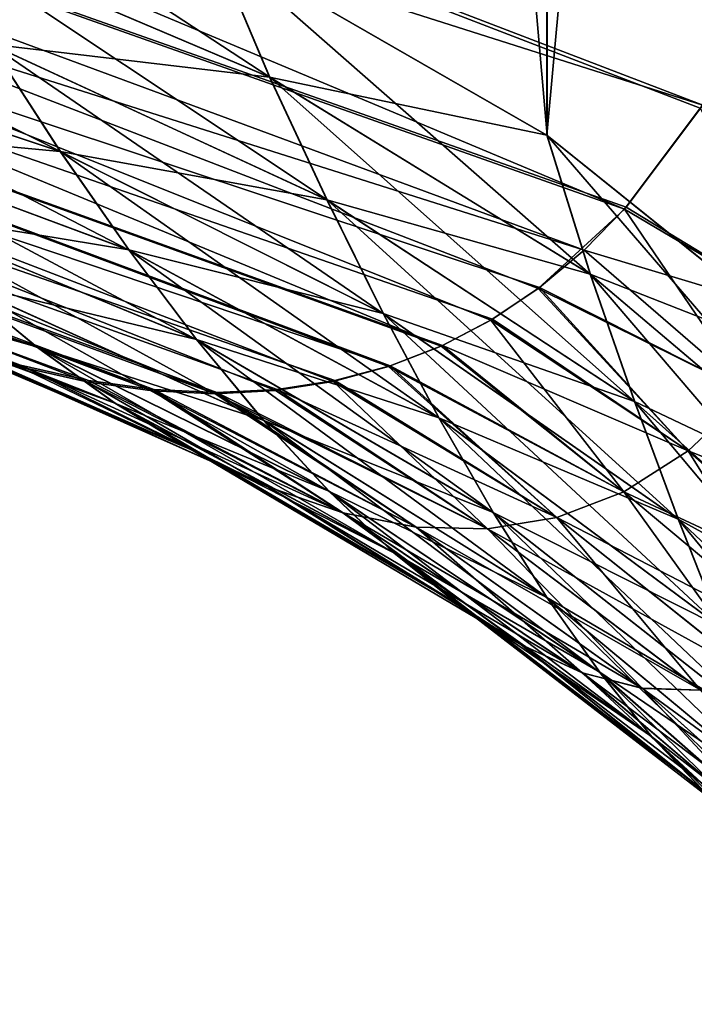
# Model space of a CAD drawing. Header units: metres. Extents: x -2 to 78, y -85 to 85.
# Tile 116 of 256: x 12.8755 to 12.9298, y -50.1216 to -50.0425. Entities that reach past the tile are written whole.
import ezdxf

# ---------------------------------------------------------------- set-up
doc = ezdxf.new("R2010")
doc.units = ezdxf.units.M
doc.layers.add('solid_20004802', color=7, linetype='CONTINUOUS')

msp = doc.modelspace()

# ---------------------------------------------------------------- linework, layer by layer
at = {"layer": 'solid_20004802'}
for points in [[(12.917942, -50.051765, -4.567242), (12.891081, -50.036304, -4.561383), (12.891078, -49.743439, -5.269765)], [(12.917936, -49.758522, -5.276533), (12.917942, -50.051765, -4.567242), (12.891078, -49.743439, -5.269765)], [(12.941852, -50.070969, -4.574519), (12.917942, -50.051765, -4.567242), (12.917936, -49.758522, -5.276533)], [(12.941846, -49.777256, -5.284939), (12.941852, -50.070969, -4.574519), (12.917936, -49.758522, -5.276533)], [(12.917909, -50.051743, 4.567234), (12.917905, -49.771561, 5.247326), (12.89105, -50.036289, 4.561377)], [(12.941814, -49.790306, 5.255682), (12.917905, -49.771561, 5.247326), (12.917909, -50.051743, 4.567234)], [(12.941819, -50.070934, 4.574507), (12.941814, -49.790306, 5.255682), (12.917909, -50.051743, 4.567234)], [(12.930465, -50.049332, -4.135726), (12.624348, -49.932026, -4.435512), (12.635837, -49.955688, -4.456062)], [(12.930465, -50.049332, -4.135726), (12.935676, -50.039375, -4.115265), (12.624348, -49.932026, -4.435512)], [(12.924172, -50.057686, 4.159099), (12.635837, -49.955688, 4.456062), (12.624348, -49.932026, 4.435512)], [(12.930261, -50.049568, 4.136165), (12.924172, -50.057686, 4.159099), (12.624348, -49.932026, 4.435512)], [(12.935501, -50.039719, 4.115698), (12.930261, -50.049568, 4.136165), (12.624348, -49.932026, 4.435512)], [(12.92093, -50.060982, -4.171002), (12.635837, -49.955688, -4.456062), (12.650749, -49.975384, -4.478518)], [(12.924307, -50.057529, -4.158681), (12.930465, -50.049332, -4.135726), (12.635837, -49.955688, -4.456062)], [(12.92093, -50.060982, -4.171002), (12.924307, -50.057529, -4.158681), (12.635837, -49.955688, -4.456062)], [(12.909411, -50.06871, 4.211602), (12.650749, -49.975384, 4.478518), (12.635837, -49.955688, 4.456062)], [(12.913424, -50.066616, 4.197667), (12.909411, -50.06871, 4.211602), (12.635837, -49.955688, 4.456062)], [(12.917215, -50.064075, 4.184282), (12.913424, -50.066616, 4.197667), (12.635837, -49.955688, 4.456062)], [(12.924172, -50.057686, 4.159099), (12.917215, -50.064075, 4.184282), (12.635837, -49.955688, 4.456062)], [(12.905312, -50.070282, -4.225704), (12.650749, -49.975384, -4.478518), (12.668666, -49.990555, -4.502244)], [(12.917339, -50.063984, -4.183868), (12.92093, -50.060982, -4.171002), (12.650749, -49.975384, -4.478518)], [(12.913539, -50.066536, -4.197281), (12.917339, -50.063984, -4.183868), (12.650749, -49.975384, -4.478518)], [(12.909536, -50.068642, -4.211233), (12.913539, -50.066536, -4.197281), (12.650749, -49.975384, -4.478518)], [(12.905312, -50.070282, -4.225704), (12.909536, -50.068642, -4.211233), (12.650749, -49.975384, -4.478518)], [(12.891253, -50.072529, 4.27252), (12.668666, -49.990555, 4.502244), (12.650749, -49.975384, 4.478518)], [(12.896101, -50.072269, 4.256517), (12.891253, -50.072529, 4.27252), (12.650749, -49.975384, 4.478518)], [(12.900746, -50.071537, 4.241015), (12.896101, -50.072269, 4.256517), (12.650749, -49.975384, 4.478518)], [(12.905184, -50.070347, 4.226049), (12.900746, -50.071537, 4.241015), (12.650749, -49.975384, 4.478518)], [(12.909411, -50.06871, 4.211602), (12.905184, -50.070347, 4.226049), (12.650749, -49.975384, 4.478518)], [(12.886327, -50.072193, -4.288812), (12.668666, -49.990555, -4.502244), (12.689055, -50.000793, -4.526556)], [(12.900875, -50.071461, -4.240701), (12.905312, -50.070282, -4.225704), (12.668666, -49.990555, -4.502244)], [(12.896238, -50.072182, -4.256229), (12.900875, -50.071461, -4.240701), (12.668666, -49.990555, -4.502244)], [(12.891389, -50.072426, -4.27226), (12.896238, -50.072182, -4.256229), (12.668666, -49.990555, -4.502244)], [(12.886327, -50.072193, -4.288812), (12.891389, -50.072426, -4.27226), (12.668666, -49.990555, -4.502244)], [(12.88093, -50.071579, 4.306131), (12.875471, -50.070339, 4.323718), (12.668666, -49.990555, 4.502244)], [(12.886198, -50.072304, 4.289047), (12.88093, -50.071579, 4.306131), (12.668666, -49.990555, 4.502244)], [(12.891253, -50.072529, 4.27252), (12.886198, -50.072304, 4.289047), (12.668666, -49.990555, 4.502244)], [(12.88106, -50.071472, -4.305912), (12.886327, -50.072193, -4.288812), (12.689055, -50.000793, -4.526556)], [(12.875584, -50.07024, -4.323525), (12.88106, -50.071472, -4.305912), (12.689055, -50.000793, -4.526556)], [(12.869891, -50.068481, -4.341668), (12.875584, -50.07024, -4.323525), (12.689055, -50.000793, -4.526556)], [(12.895642, -50.047092, -4.539361), (12.861897, -50.024967, -4.557086), (12.891081, -50.036304, -4.561383)], [(12.867551, -50.035172, -4.535328), (12.861897, -50.024967, -4.557086), (12.895642, -50.047092, -4.539361)], [(12.867524, -50.035164, 4.535326), (12.895613, -50.047077, 4.539355), (12.89105, -50.036289, 4.561377)], [(12.867524, -50.035164, 4.535326), (12.873194, -50.044441, 4.513166), (12.895613, -50.047077, 4.539355)], [(12.867551, -50.035172, -4.535328), (12.895642, -50.047092, -4.539361), (12.900258, -50.05695, -4.516905)], [(12.873219, -50.044449, -4.513169), (12.867551, -50.035172, -4.535328), (12.900258, -50.05695, -4.516905)], [(12.844529, -50.035965, -4.510633), (12.873219, -50.044449, -4.513169), (12.878811, -50.053062, -4.490748)], [(12.851137, -50.043842, -4.488358), (12.844529, -50.035965, -4.510633), (12.878811, -50.053062, -4.490748)], [(12.895613, -50.047077, 4.539355), (12.917909, -50.051743, 4.567234), (12.89105, -50.036289, 4.561377)], [(12.921429, -50.06295, -4.544726), (12.891081, -50.036304, -4.561383), (12.917942, -50.051765, -4.567242)], [(12.895642, -50.047092, -4.539361), (12.891081, -50.036304, -4.561383), (12.921429, -50.06295, -4.544726)], [(12.878786, -50.053051, 4.490746), (12.851116, -50.043839, 4.488357), (12.857658, -50.051067, 4.465914)], [(12.873194, -50.044441, 4.513166), (12.851116, -50.043839, 4.488357), (12.878786, -50.053051, 4.490746)], [(12.851137, -50.043842, -4.488358), (12.878811, -50.053062, -4.490748), (12.884324, -50.060982, -4.46809)], [(12.857677, -50.051071, -4.465916), (12.851137, -50.043842, -4.488358), (12.884324, -50.060982, -4.46809)], [(12.873194, -50.044441, 4.513166), (12.900229, -50.056934, 4.5169), (12.895613, -50.047077, 4.539355)], [(12.873194, -50.044441, 4.513166), (12.878786, -50.053051, 4.490746), (12.900229, -50.056934, 4.5169)], [(12.873219, -50.044449, -4.513169), (12.900258, -50.05695, -4.516905), (12.904797, -50.066093, -4.494126)], [(12.878811, -50.053062, -4.490748), (12.873219, -50.044449, -4.513169), (12.904797, -50.066093, -4.494126)], [(12.895613, -50.047077, 4.539355), (12.921396, -50.062927, 4.544719), (12.917909, -50.051743, 4.567234)], [(12.895613, -50.047077, 4.539355), (12.900229, -50.056934, 4.5169), (12.921396, -50.062927, 4.544719)], [(12.895642, -50.047092, -4.539361), (12.921429, -50.06295, -4.544726), (12.925, -50.073177, -4.521756)], [(12.900258, -50.05695, -4.516905), (12.895642, -50.047092, -4.539361), (12.925, -50.073177, -4.521756)], [(12.938862, -50.06638, -4.148309), (12.930465, -50.049332, -4.135726), (12.924307, -50.057529, -4.158681)], [(12.938852, -50.066372, 4.148314), (12.924172, -50.057686, 4.159099), (12.930261, -50.049568, 4.136165)], [(12.8843, -50.06097, 4.468088), (12.857658, -50.051067, 4.465914), (12.864133, -50.057636, 4.443315)], [(12.878786, -50.053051, 4.490746), (12.857658, -50.051067, 4.465914), (12.8843, -50.06097, 4.468088)], [(12.857677, -50.051071, -4.465916), (12.884324, -50.060982, -4.46809), (12.889761, -50.068184, -4.445207)], [(12.864152, -50.057644, -4.443316), (12.857677, -50.051071, -4.465916), (12.889761, -50.068184, -4.445207)], [(12.921396, -50.062927, 4.544719), (12.941819, -50.070934, 4.574507), (12.917909, -50.051743, 4.567234)], [(12.944338, -50.082336, -4.551291), (12.917942, -50.051765, -4.567242), (12.941852, -50.070969, -4.574519)], [(12.921429, -50.06295, -4.544726), (12.917942, -50.051765, -4.567242), (12.944338, -50.082336, -4.551291)], [(12.878786, -50.053051, 4.490746), (12.904769, -50.066074, 4.494122), (12.900229, -50.056934, 4.5169)], [(12.878786, -50.053051, 4.490746), (12.8843, -50.06097, 4.468088), (12.904769, -50.066074, 4.494122)], [(12.878811, -50.053062, -4.490748), (12.904797, -50.066093, -4.494126), (12.909257, -50.074486, -4.471053)], [(12.884324, -50.060982, -4.46809), (12.878811, -50.053062, -4.490748), (12.909257, -50.074486, -4.471053)], [(12.900229, -50.056934, 4.5169), (12.92497, -50.073154, 4.521749), (12.921396, -50.062927, 4.544719)], [(12.900229, -50.056934, 4.5169), (12.904769, -50.066074, 4.494122), (12.92497, -50.073154, 4.521749)], [(12.900258, -50.05695, -4.516905), (12.925, -50.073177, -4.521756), (12.928503, -50.082645, -4.498416)], [(12.904797, -50.066093, -4.494126), (12.900258, -50.05695, -4.516905), (12.928503, -50.082645, -4.498416)], [(12.889738, -50.068172, 4.445205), (12.864133, -50.057636, 4.443315), (12.870543, -50.063541, 4.420557)], [(12.8843, -50.06097, 4.468088), (12.864133, -50.057636, 4.443315), (12.889738, -50.068172, 4.445205)], [(12.864152, -50.057644, -4.443316), (12.889761, -50.068184, -4.445207), (12.895123, -50.07465, -4.422102)], [(12.870562, -50.063545, -4.420558), (12.864152, -50.057644, -4.443316), (12.895123, -50.07465, -4.422102)], [(12.934215, -50.072475, 4.169425), (12.917215, -50.064075, 4.184282), (12.924172, -50.057686, 4.159099)], [(12.938862, -50.06638, -4.148309), (12.924307, -50.057529, -4.158681), (12.92093, -50.060982, -4.171002)], [(12.938852, -50.066372, 4.148314), (12.934215, -50.072475, 4.169425), (12.924172, -50.057686, 4.159099)], [(12.876892, -50.06876, 4.39764), (12.851437, -50.059872, 4.399507), (12.857776, -50.063343, 4.379764)], [(12.876892, -50.06876, 4.39764), (12.870543, -50.063541, 4.420557), (12.851437, -50.059872, 4.399507)], [(12.87691, -50.068768, -4.39764), (12.857853, -50.063293, -4.379605), (12.851494, -50.059822, -4.399372)], [(12.87691, -50.068768, -4.39764), (12.851494, -50.059822, -4.399372), (12.870562, -50.063545, -4.420558)], [(12.8843, -50.06097, 4.468088), (12.90923, -50.074467, 4.471049), (12.904769, -50.066074, 4.494122)], [(12.8843, -50.06097, 4.468088), (12.889738, -50.068172, 4.445205), (12.90923, -50.074467, 4.471049)], [(12.884324, -50.060982, -4.46809), (12.909257, -50.074486, -4.471053), (12.913641, -50.0821, -4.447704)], [(12.889761, -50.068184, -4.445207), (12.884324, -50.060982, -4.46809), (12.913641, -50.0821, -4.447704)], [(12.934224, -50.072483, -4.169421), (12.92093, -50.060982, -4.171002), (12.917339, -50.063984, -4.183868)], [(12.938862, -50.06638, -4.148309), (12.92093, -50.060982, -4.171002), (12.934224, -50.072483, -4.169421)], [(12.88318, -50.073284, 4.374567), (12.857776, -50.063343, 4.379764), (12.863896, -50.066238, 4.360539)], [(12.88318, -50.073284, 4.374567), (12.876892, -50.06876, 4.39764), (12.857776, -50.063343, 4.379764)], [(12.883196, -50.073292, -4.374567), (12.863983, -50.066174, -4.360376), (12.857853, -50.063293, -4.379605)], [(12.883196, -50.073292, -4.374567), (12.857853, -50.063293, -4.379605), (12.87691, -50.068768, -4.39764)], [(12.895102, -50.074638, 4.4221), (12.870543, -50.063541, 4.420557), (12.876892, -50.06876, 4.39764)], [(12.889738, -50.068172, 4.445205), (12.870543, -50.063541, 4.420557), (12.895102, -50.074638, 4.4221)], [(12.870562, -50.063545, -4.420558), (12.895123, -50.07465, -4.422102), (12.900415, -50.080368, -4.398777)], [(12.87691, -50.068768, -4.39764), (12.870562, -50.063545, -4.420558), (12.900415, -50.080368, -4.398777)], [(12.921396, -50.062927, 4.544719), (12.944306, -50.082306, 4.55128), (12.941819, -50.070934, 4.574507)], [(12.921396, -50.062927, 4.544719), (12.92497, -50.073154, 4.521749), (12.944306, -50.082306, 4.55128)], [(12.921429, -50.06295, -4.544726), (12.944338, -50.082336, -4.551291), (12.946926, -50.092747, -4.527604)], [(12.925, -50.073177, -4.521756), (12.921429, -50.06295, -4.544726), (12.946926, -50.092747, -4.527604)], [(12.929288, -50.077114, 4.191146), (12.913424, -50.066616, 4.197667), (12.917215, -50.064075, 4.184282)], [(12.929298, -50.077122, -4.191143), (12.917339, -50.063984, -4.183868), (12.913539, -50.066536, -4.197281)], [(12.934215, -50.072475, 4.169425), (12.929288, -50.077114, 4.191146), (12.917215, -50.064075, 4.184282)], [(12.934224, -50.072483, -4.169421), (12.917339, -50.063984, -4.183868), (12.929298, -50.077122, -4.191143)], [(12.889393, -50.077057, 4.351383), (12.863896, -50.066238, 4.360539), (12.869802, -50.068569, 4.341835)], [(12.889393, -50.077057, 4.351383), (12.88318, -50.073284, 4.374567), (12.863896, -50.066238, 4.360539)], [(12.889408, -50.077065, -4.351383), (12.869891, -50.068481, -4.341668), (12.863983, -50.066174, -4.360376)], [(12.889408, -50.077065, -4.351383), (12.863983, -50.066174, -4.360376), (12.883196, -50.073292, -4.374567)], [(12.904769, -50.066074, 4.494122), (12.928474, -50.082619, 4.49841), (12.92497, -50.073154, 4.521749)], [(12.904769, -50.066074, 4.494122), (12.90923, -50.074467, 4.471049), (12.928474, -50.082619, 4.49841)], [(12.904797, -50.066093, -4.494126), (12.928503, -50.082645, -4.498416), (12.931936, -50.091305, -4.474743)], [(12.909257, -50.074486, -4.471053), (12.904797, -50.066093, -4.494126), (12.931936, -50.091305, -4.474743)], [(12.924111, -50.080406, 4.213353), (12.909411, -50.06871, 4.211602), (12.913424, -50.066616, 4.197667)], [(12.929298, -50.077122, -4.191143), (12.913539, -50.066536, -4.197281), (12.909536, -50.068642, -4.211233)], [(12.929288, -50.077114, 4.191146), (12.924111, -50.080406, 4.213353), (12.913424, -50.066616, 4.197667)], [(12.889738, -50.068172, 4.445205), (12.913615, -50.082081, 4.447701), (12.90923, -50.074467, 4.471049)], [(12.889738, -50.068172, 4.445205), (12.895102, -50.074638, 4.4221), (12.913615, -50.082081, 4.447701)], [(12.889761, -50.068184, -4.445207), (12.913641, -50.0821, -4.447704), (12.917952, -50.088917, -4.424086)], [(12.895123, -50.07465, -4.422102), (12.889761, -50.068184, -4.445207), (12.917952, -50.088917, -4.424086)], [(12.895514, -50.080017, 4.328148), (12.869802, -50.068569, 4.341835), (12.875471, -50.070339, 4.323718)], [(12.895514, -50.080017, 4.328148), (12.889393, -50.077057, 4.351383), (12.869802, -50.068569, 4.341835)], [(12.895529, -50.080025, -4.328148), (12.875584, -50.07024, -4.323525), (12.869891, -50.068481, -4.341668)], [(12.895529, -50.080025, -4.328148), (12.869891, -50.068481, -4.341668), (12.889408, -50.077065, -4.351383)], [(12.900394, -50.080357, 4.398775), (12.876892, -50.06876, 4.39764), (12.88318, -50.073284, 4.374567)], [(12.895102, -50.074638, 4.4221), (12.876892, -50.06876, 4.39764), (12.900394, -50.080357, 4.398775)], [(12.87691, -50.068768, -4.39764), (12.900415, -50.080368, -4.398777), (12.905638, -50.08532, -4.375238)], [(12.883196, -50.073292, -4.374567), (12.87691, -50.068768, -4.39764), (12.905638, -50.08532, -4.375238)], [(12.924111, -50.080406, 4.213353), (12.905184, -50.070347, 4.226049), (12.909411, -50.06871, 4.211602)], [(12.924123, -50.080414, -4.21335), (12.909536, -50.068642, -4.211233), (12.905312, -50.070282, -4.225704)], [(12.929298, -50.077122, -4.191143), (12.909536, -50.068642, -4.211233), (12.924123, -50.080414, -4.21335)], [(12.895514, -50.080017, 4.328148), (12.875471, -50.070339, 4.323718), (12.88093, -50.071579, 4.306131)], [(12.90154, -50.082111, -4.304923), (12.88106, -50.071472, -4.305912), (12.875584, -50.07024, -4.323525)], [(12.90154, -50.082111, -4.304923), (12.875584, -50.07024, -4.323525), (12.895529, -50.080025, -4.328148)], [(12.91872, -50.082466, 4.235922), (12.900746, -50.071537, 4.241015), (12.905184, -50.070347, 4.226049)], [(12.918733, -50.082474, -4.23592), (12.905312, -50.070282, -4.225704), (12.900875, -50.071461, -4.240701)], [(12.924111, -50.080406, 4.213353), (12.91872, -50.082466, 4.235922), (12.905184, -50.070347, 4.226049)], [(12.924123, -50.080414, -4.21335), (12.905312, -50.070282, -4.225704), (12.918733, -50.082474, -4.23592)], [(12.90154, -50.082111, -4.304923), (12.886327, -50.072193, -4.288812), (12.88106, -50.071472, -4.305912)], [(12.913146, -50.083389, 4.25875), (12.896101, -50.072269, 4.256517), (12.900746, -50.071537, 4.241015)], [(12.918733, -50.082474, -4.23592), (12.900875, -50.071461, -4.240701), (12.896238, -50.072182, -4.256229)], [(12.91872, -50.082466, 4.235922), (12.913146, -50.083389, 4.25875), (12.900746, -50.071537, 4.241015)], [(12.901525, -50.0821, 4.304924), (12.88093, -50.071579, 4.306131), (12.886198, -50.072304, 4.289047)], [(12.901525, -50.0821, 4.304924), (12.895514, -50.080017, 4.328148), (12.88093, -50.071579, 4.306131)], [(12.907409, -50.083248, 4.281771), (12.886198, -50.072304, 4.289047), (12.891253, -50.072529, 4.27252)], [(12.907409, -50.083248, 4.281771), (12.901525, -50.0821, 4.304924), (12.886198, -50.072304, 4.289047)], [(12.907422, -50.083256, -4.28177), (12.891389, -50.072426, -4.27226), (12.886327, -50.072193, -4.288812)], [(12.907422, -50.083256, -4.28177), (12.886327, -50.072193, -4.288812), (12.90154, -50.082111, -4.304923)], [(12.913146, -50.083389, 4.25875), (12.891253, -50.072529, 4.27252), (12.896101, -50.072269, 4.256517)], [(12.913159, -50.083397, -4.258749), (12.896238, -50.072182, -4.256229), (12.891389, -50.072426, -4.27226)], [(12.918733, -50.082474, -4.23592), (12.896238, -50.072182, -4.256229), (12.913159, -50.083397, -4.258749)], [(12.913146, -50.083389, 4.25875), (12.907409, -50.083248, 4.281771), (12.891253, -50.072529, 4.27252)], [(12.913159, -50.083397, -4.258749), (12.891389, -50.072426, -4.27226), (12.907422, -50.083256, -4.28177)], [(12.943434, -50.089436, 4.186373), (12.929288, -50.077114, 4.191146), (12.934215, -50.072475, 4.169425)], [(12.934224, -50.072483, -4.169421), (12.929298, -50.077122, -4.191143), (12.947435, -50.084347, -4.163803)], [(12.905618, -50.085308, 4.375237), (12.88318, -50.073284, 4.374567), (12.889393, -50.077057, 4.351383)], [(12.900394, -50.080357, 4.398775), (12.88318, -50.073284, 4.374567), (12.905618, -50.085308, 4.375237)], [(12.883196, -50.073292, -4.374567), (12.905638, -50.08532, -4.375238), (12.910782, -50.089451, -4.351534)], [(12.889408, -50.077065, -4.351383), (12.883196, -50.073292, -4.374567), (12.910782, -50.089451, -4.351534)], [(12.92497, -50.073154, 4.521749), (12.946896, -50.092716, 4.527595), (12.944306, -50.082306, 4.55128)], [(12.92497, -50.073154, 4.521749), (12.928474, -50.082619, 4.49841), (12.946896, -50.092716, 4.527595)], [(12.925, -50.073177, -4.521756), (12.946926, -50.092747, -4.527604), (12.949459, -50.102345, -4.503522)], [(12.928503, -50.082645, -4.498416), (12.925, -50.073177, -4.521756), (12.949459, -50.102345, -4.503522)], [(12.895102, -50.074638, 4.4221), (12.917928, -50.088902, 4.424083), (12.913615, -50.082081, 4.447701)], [(12.895102, -50.074638, 4.4221), (12.900394, -50.080357, 4.398775), (12.917928, -50.088902, 4.424083)], [(12.895123, -50.07465, -4.422102), (12.917952, -50.088917, -4.424086), (12.922193, -50.094925, -4.400202)], [(12.900415, -50.080368, -4.398777), (12.895123, -50.07465, -4.422102), (12.922193, -50.094925, -4.400202)], [(12.90923, -50.074467, 4.471049), (12.931909, -50.091278, 4.474738), (12.928474, -50.082619, 4.49841)], [(12.90923, -50.074467, 4.471049), (12.913615, -50.082081, 4.447701), (12.931909, -50.091278, 4.474738)], [(12.909257, -50.074486, -4.471053), (12.931936, -50.091305, -4.474743), (12.935303, -50.099125, -4.450759)], [(12.913641, -50.0821, -4.447704), (12.909257, -50.074486, -4.471053), (12.935303, -50.099125, -4.450759)], [(12.910763, -50.089436, 4.351534), (12.889393, -50.077057, 4.351383), (12.895514, -50.080017, 4.328148)], [(12.905618, -50.085308, 4.375237), (12.889393, -50.077057, 4.351383), (12.910763, -50.089436, 4.351534)], [(12.889408, -50.077065, -4.351383), (12.910782, -50.089451, -4.351534), (12.915833, -50.09269, -4.327727)], [(12.895529, -50.080025, -4.328148), (12.889408, -50.077065, -4.351383), (12.915833, -50.09269, -4.327727)], [(12.939229, -50.093056, 4.209399), (12.924111, -50.080406, 4.213353), (12.929288, -50.077114, 4.191146)], [(12.929298, -50.077122, -4.191143), (12.924123, -50.080414, -4.21335), (12.943445, -50.089447, -4.186368)], [(12.939229, -50.093056, 4.209399), (12.929288, -50.077114, 4.191146), (12.943434, -50.089436, 4.186373)], [(12.929298, -50.077122, -4.191143), (12.943445, -50.089447, -4.186368), (12.947435, -50.084347, -4.163803)], [(12.915816, -50.092674, 4.327728), (12.895514, -50.080017, 4.328148), (12.901525, -50.0821, 4.304924)], [(12.910763, -50.089436, 4.351534), (12.895514, -50.080017, 4.328148), (12.915816, -50.092674, 4.327728)], [(12.895529, -50.080025, -4.328148), (12.915833, -50.09269, -4.327727), (12.920781, -50.094967, -4.303883)], [(12.90154, -50.082111, -4.304923), (12.895529, -50.080025, -4.328148), (12.920781, -50.094967, -4.303883)], [(12.900394, -50.080357, 4.398775), (12.92217, -50.094906, 4.4002), (12.917928, -50.088902, 4.424083)], [(12.900394, -50.080357, 4.398775), (12.905618, -50.085308, 4.375237), (12.92217, -50.094906, 4.4002)], [(12.900415, -50.080368, -4.398777), (12.922193, -50.094925, -4.400202), (12.926366, -50.100094, -4.376062)], [(12.905638, -50.08532, -4.375238), (12.900415, -50.080368, -4.398777), (12.926366, -50.100094, -4.376062)], [(12.934839, -50.095322, 4.232756), (12.91872, -50.082466, 4.235922), (12.924111, -50.080406, 4.213353)], [(12.924123, -50.080414, -4.21335), (12.918733, -50.082474, -4.23592), (12.939242, -50.093067, -4.209395)], [(12.934839, -50.095322, 4.232756), (12.924111, -50.080406, 4.213353), (12.939229, -50.093056, 4.209399)], [(12.924123, -50.080414, -4.21335), (12.939242, -50.093067, -4.209395), (12.943445, -50.089447, -4.186368)], [(12.920764, -50.094952, 4.303884), (12.901525, -50.0821, 4.304924), (12.907409, -50.083248, 4.281771)], [(12.915816, -50.092674, 4.327728), (12.901525, -50.0821, 4.304924), (12.920764, -50.094952, 4.303884)], [(12.90154, -50.082111, -4.304923), (12.920781, -50.094967, -4.303883), (12.925609, -50.096214, -4.280063)], [(12.907422, -50.083256, -4.28177), (12.90154, -50.082111, -4.304923), (12.925609, -50.096214, -4.280063)], [(12.930289, -50.096348, 4.256334), (12.913146, -50.083389, 4.25875), (12.91872, -50.082466, 4.235922)], [(12.918733, -50.082474, -4.23592), (12.913159, -50.083397, -4.258749), (12.934854, -50.095333, -4.232753)], [(12.913615, -50.082081, 4.447701), (12.935276, -50.099102, 4.450755), (12.931909, -50.091278, 4.474738)], [(12.913615, -50.082081, 4.447701), (12.917928, -50.088902, 4.424083), (12.935276, -50.099102, 4.450755)], [(12.913641, -50.0821, -4.447704), (12.935303, -50.099125, -4.450759), (12.938603, -50.106091, -4.426474)], [(12.917952, -50.088917, -4.424086), (12.913641, -50.0821, -4.447704), (12.938603, -50.106091, -4.426474)], [(12.930289, -50.096348, 4.256334), (12.91872, -50.082466, 4.235922), (12.934839, -50.095322, 4.232756)], [(12.918733, -50.082474, -4.23592), (12.934854, -50.095333, -4.232753), (12.939242, -50.093067, -4.209395)], [(12.928474, -50.082619, 4.49841), (12.94943, -50.102314, 4.503514), (12.946896, -50.092716, 4.527595)], [(12.928474, -50.082619, 4.49841), (12.931909, -50.091278, 4.474738), (12.94943, -50.102314, 4.503514)], [(12.925592, -50.096199, 4.280065), (12.907409, -50.083248, 4.281771), (12.913146, -50.083389, 4.25875)], [(12.920764, -50.094952, 4.303884), (12.907409, -50.083248, 4.281771), (12.925592, -50.096199, 4.280065)], [(12.907422, -50.083256, -4.28177), (12.925609, -50.096214, -4.280063), (12.930304, -50.096359, -4.256332)], [(12.913159, -50.083397, -4.258749), (12.907422, -50.083256, -4.28177), (12.930304, -50.096359, -4.256332)], [(12.925592, -50.096199, 4.280065), (12.913146, -50.083389, 4.25875), (12.930289, -50.096348, 4.256334)], [(12.913159, -50.083397, -4.258749), (12.930304, -50.096359, -4.256332), (12.934854, -50.095333, -4.232753)], [(12.928503, -50.082645, -4.498416), (12.949459, -50.102345, -4.503522), (12.951937, -50.11108, -4.479082)], [(12.931936, -50.091305, -4.474743), (12.928503, -50.082645, -4.498416), (12.951937, -50.11108, -4.479082)], [(12.905618, -50.085308, 4.375237), (12.926344, -50.100079, 4.376061), (12.92217, -50.094906, 4.4002)], [(12.905618, -50.085308, 4.375237), (12.910763, -50.089436, 4.351534), (12.926344, -50.100079, 4.376061)], [(12.905638, -50.08532, -4.375238), (12.926366, -50.100094, -4.376062), (12.930466, -50.104374, -4.351717)], [(12.910782, -50.089451, -4.351534), (12.905638, -50.08532, -4.375238), (12.930466, -50.104374, -4.351717)], [(12.917928, -50.088902, 4.424083), (12.938579, -50.106068, 4.42647), (12.935276, -50.099102, 4.450755)], [(12.917928, -50.088902, 4.424083), (12.92217, -50.094906, 4.4002), (12.938579, -50.106068, 4.42647)], [(12.917952, -50.088917, -4.424086), (12.938603, -50.106091, -4.426474), (12.941843, -50.112179, -4.401892)], [(12.922193, -50.094925, -4.400202), (12.917952, -50.088917, -4.424086), (12.941843, -50.112179, -4.401892)], [(12.910763, -50.089436, 4.351534), (12.930445, -50.104355, 4.351717), (12.926344, -50.100079, 4.376061)], [(12.910763, -50.089436, 4.351534), (12.915816, -50.092674, 4.327728), (12.930445, -50.104355, 4.351717)], [(12.910782, -50.089451, -4.351534), (12.930466, -50.104374, -4.351717), (12.934481, -50.107685, -4.327231)], [(12.915833, -50.09269, -4.327727), (12.910782, -50.089451, -4.351534), (12.934481, -50.107685, -4.327231)], [(12.915816, -50.092674, 4.327728), (12.934462, -50.107666, 4.327232), (12.930445, -50.104355, 4.351717)], [(12.915816, -50.092674, 4.327728), (12.920764, -50.094952, 4.303884), (12.934462, -50.107666, 4.327232)], [(12.915833, -50.09269, -4.327727), (12.934481, -50.107685, -4.327231), (12.938403, -50.109955, -4.302671)], [(12.920781, -50.094967, -4.303883), (12.915833, -50.09269, -4.327727), (12.938403, -50.109955, -4.302671)], [(12.920764, -50.094952, 4.303884), (12.938384, -50.109936, 4.302672), (12.934462, -50.107666, 4.327232)], [(12.920764, -50.094952, 4.303884), (12.925592, -50.096199, 4.280065), (12.938384, -50.109936, 4.302672)], [(12.920781, -50.094967, -4.303883), (12.938403, -50.109955, -4.302671), (12.942221, -50.111103, -4.278102)], [(12.925609, -50.096214, -4.280063), (12.920781, -50.094967, -4.303883), (12.942221, -50.111103, -4.278102)], [(12.92217, -50.094906, 4.4002), (12.941819, -50.112156, 4.40189), (12.938579, -50.106068, 4.42647)], [(12.92217, -50.094906, 4.4002), (12.926344, -50.100079, 4.376061), (12.941819, -50.112156, 4.40189)], [(12.922193, -50.094925, -4.400202), (12.941843, -50.112179, -4.401892), (12.945023, -50.117371, -4.377027)], [(12.926366, -50.100094, -4.376062), (12.922193, -50.094925, -4.400202), (12.945023, -50.117371, -4.377027)], [(12.925592, -50.096199, 4.280065), (12.942204, -50.111088, 4.278105), (12.938384, -50.109936, 4.302672)], [(12.925592, -50.096199, 4.280065), (12.930289, -50.096348, 4.256334), (12.942204, -50.111088, 4.278105)], [(12.925609, -50.096214, -4.280063), (12.942221, -50.111103, -4.278102), (12.945926, -50.111065, -4.253591)], [(12.930304, -50.096359, -4.256332), (12.925609, -50.096214, -4.280063), (12.945926, -50.111065, -4.253591)], [(12.926344, -50.100079, 4.376061), (12.945, -50.117348, 4.377025), (12.941819, -50.112156, 4.40189)], [(12.926344, -50.100079, 4.376061), (12.930445, -50.104355, 4.351717), (12.945, -50.117348, 4.377025)], [(12.926366, -50.100094, -4.376062), (12.945023, -50.117371, -4.377027), (12.948139, -50.121601, -4.351929)], [(12.930466, -50.104374, -4.351717), (12.926366, -50.100094, -4.376062), (12.948139, -50.121601, -4.351929)]]:
    msp.add_3dface(points, dxfattribs=at)

doc.saveas('drawing.dxf')
